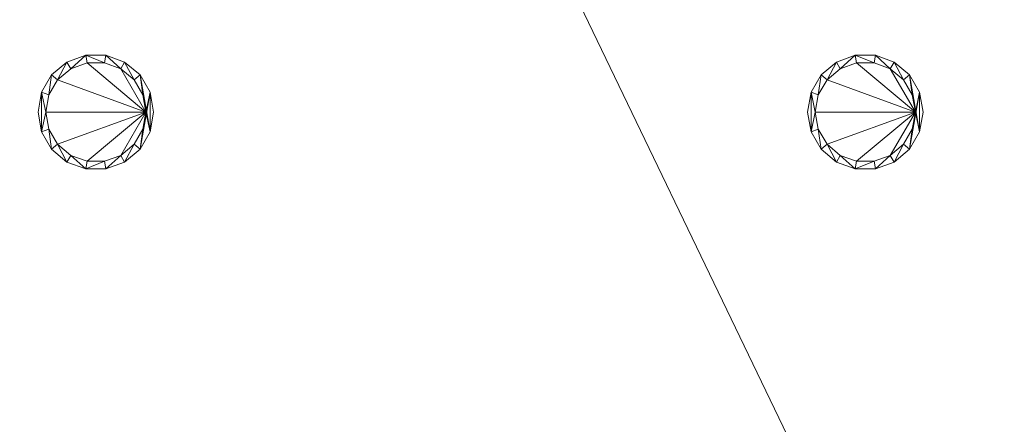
# Model space of a CAD drawing. Header units: inches. Extents: x -263 to 528, y -1 to 602.
# Tile 75 of 256: x 52 to 116, y 138 to 165. Entities that reach past the tile are written whole.
import ezdxf

# ---------------------------------------------------------------- set-up
doc = ezdxf.new("R2010")
doc.units = ezdxf.units.IN
doc.header["$MEASUREMENT"] = 0
doc.layers.add('Twindo - Lighting', color=7, linetype='Continuous')
doc.layers.add('Twindo - Slabs', color=7, linetype='Continuous')
doc.layers.add('Twindo - Lighting_Pen_No__10', color=1, linetype='Continuous', lineweight=18)

# ---------------------------------------------------------------- blocks, each defined once
blk = doc.blocks.new('Slab_D0BD3B49-249D-4DA8-80D4-D821BCE50D6B', base_point=(-249.5, 387))
at = {"layer": 'Twindo - Slabs', "lineweight": 0}
mesh = blk.add_polyface(dxfattribs=at)
corners = [(-192, 387), (-249.5, 387), (-249.5, 387, -6), (-192, 387, -6), (-89.75, 579.5), (-249.5, 579.5), (-192, 134.5), (-132, 134.5), (-132, 124.5), (10, 124.5), (10, 13.75), (161.5, 13.75), (161.5, 6.5), (252, 6.5), (252, 14), (415.5, 14), (415.5, 322.5), (222.5, 322.5), (222.5, 357.5), (-4, 357.5), (-4, 413), (101.5, 413), (101.5, 553.5), (-89.75, 553.5), (-249.5, 579.5, -6), (-192, 134.5, -6), (-89.75, 579.5, -6), (-89.75, 553.5, -6), (101.5, 553.5, -6), (101.5, 413, -6), (-4, 413, -6), (-4, 357.5, -6), (222.5, 357.5, -6), (222.5, 322.5, -6), (415.5, 322.5, -6), (415.5, 14, -6), (252, 14, -6), (252, 6.5, -6), (161.5, 6.5, -6), (161.5, 13.75, -6), (10, 13.75, -6), (10, 124.5, -6), (-132, 124.5, -6), (-132, 134.5, -6)]
mesh.append_faces([[corners[k] for k in face] for face in [(0, 1, 2, 3), (1, 5, 24, 2), (6, 0, 3, 25), (5, 4, 26, 24), (7, 6, 25, 43), (8, 7, 43, 42), (9, 8, 42, 41), (10, 9, 41, 40), (11, 10, 40, 39), (12, 11, 39, 38), (13, 12, 38, 37), (14, 13, 37, 36), (15, 14, 36, 35), (16, 15, 35, 34), (17, 16, 34, 33), (18, 17, 33, 32), (19, 18, 32, 31), (20, 19, 31, 30), (21, 20, 30, 29), (22, 21, 29, 28), (23, 22, 28, 27), (4, 23, 27, 26)]], dxfattribs={"color": 254})
mesh.append_faces([[corners[k] for k in face] for face in [(22, 20, 21), (16, 14, 15)]], dxfattribs={"vtx0": -1, "color": 254})
mesh.append_faces([[corners[k] for k in face] for face in [(28, 30, 27), (34, 36, 33)]], dxfattribs={"vtx0": -1, "vtx1": -1, "color": 254})
mesh.append_faces([[corners[k] for k in face] for face in [(4, 0, 7), (19, 23, 8), (19, 9, 11), (43, 3, 26), (42, 27, 31), (39, 41, 31)]], dxfattribs={"vtx0": -1, "vtx1": -1, "vtx2": -1, "color": 254})
mesh.append_faces([[corners[k] for k in face] for face in [(23, 7, 8), (19, 8, 9), (17, 11, 12), (17, 12, 13), (17, 13, 14), (3, 24, 26), (43, 26, 27), (39, 31, 32), (39, 32, 33)]], dxfattribs={"vtx0": -1, "vtx2": -1, "color": 254})
mesh.append_faces([[corners[k] for k in face] for face in [(29, 30, 28), (35, 36, 34)]], dxfattribs={"vtx1": -1, "color": 254})
mesh.append_faces([[corners[k] for k in face] for face in [(4, 5, 0), (23, 4, 7), (19, 20, 23), (22, 23, 20), (18, 19, 11), (17, 18, 11), (16, 17, 14), (42, 43, 27), (30, 31, 27), (41, 42, 31), (38, 39, 33), (37, 38, 33), (36, 37, 33)]], dxfattribs={"vtx1": -1, "vtx2": -1, "color": 254})
mesh.append_faces([[corners[k] for k in face] for face in [(5, 1, 0), (0, 6, 7), (9, 10, 11), (3, 2, 24), (43, 25, 3), (39, 40, 41)]], dxfattribs={"vtx2": -1, "color": 254})
blk = doc.blocks.new('Slab_C16FED3F-F51D-4887-95C2-45D370958F54', base_point=(-255.75, 595))
at = {"layer": 'Twindo - Slabs', "lineweight": 0}
mesh = blk.add_polyface(dxfattribs=at)
corners = [(95.5, 568, 128), (95.5, 570, 128), (-75.75, 570, 128), (-75.75, 595, 128), (-255.75, 595, 128), (-255.75, 379, 128), (-198, 379, 128), (-198, 134.5, 128), (-136, 134.5, 128), (-136, 110.5, 128), (6.5, 110.5, 128), (6.5, 6.5, 128), (315.5, 6.5, 128), (315.5, 8, 128), (378.5, 8, 128), (378.5, 6.5, 128), (523, 6.5, 128), (523, 132.25, 128), (421.5, 132.25, 128), (421.5, 333, 128), (239, 333, 128), (239, 391.501, 128), (240, 391.501, 128), (240, 457, 128), (237, 457, 128), (237, 568, 128), (201, 127.5, 128), (201, 128.125, 128), (244.5, 128.125, 128), (244.5, 127.5, 128), (244.5, 15, 128), (161.5, 15, 128), (161.5, 146.5, 128), (200.935, 146.5, 128), (200.997, 146.5, 128), (200.997, 128.5, 128), (95.5, 568, 101), (95.5, 570, 101), (-75.75, 570, 101), (-75.75, 595, 101), (-255.75, 595, 101), (-255.75, 379, 101), (-198, 379, 101), (-198, 134.5, 101), (-136, 134.5, 101), (-136, 110.5, 101), (6.5, 110.5, 101), (6.5, 6.5, 101), (315.5, 6.5, 101), (315.5, 8, 101), (378.5, 8, 101), (378.5, 6.5, 101), (523, 6.5, 101), (523, 132.25, 101), (421.5, 132.25, 101), (421.5, 333, 101), (239, 333, 101), (239, 391.501, 101), (240, 391.501, 101), (240, 457, 101), (237, 457, 101), (237, 568, 101), (201, 127.5, 120), (201, 128, 120), (201, 128.125, 120), (244.5, 128.125, 120), (244.5, 128, 120), (244.5, 127.5, 120), (244.5, 127.5, 101), (244.5, 15, 101), (161.5, 15, 101), (161.5, 146.5, 101), (200.935, 146.5, 101), (200.997, 146.5, 101), (200.997, 128.5, 114.5), (201, 127.5, 101)]
mesh.append_faces([[corners[k] for k in face] for face in [(36, 37, 1, 0), (37, 38, 2, 1), (38, 39, 3, 2), (39, 40, 4, 3), (40, 41, 5, 4), (41, 42, 6, 5), (42, 43, 7, 6), (43, 44, 8, 7), (44, 45, 9, 8), (45, 46, 10, 9), (46, 47, 11, 10), (47, 48, 12, 11), (48, 49, 13, 12), (49, 50, 14, 13), (50, 51, 15, 14), (51, 52, 16, 15), (52, 53, 17, 16), (53, 54, 18, 17), (54, 55, 19, 18), (55, 56, 20, 19), (56, 57, 21, 20), (57, 58, 22, 21), (58, 59, 23, 22), (59, 60, 24, 23), (60, 61, 25, 24), (61, 36, 0, 25), (28, 27, 64, 65), (69, 70, 31, 30), (70, 71, 32, 31), (33, 32, 71, 72), (33, 72, 73, 34), (34, 73, 74, 35), (62, 67, 66, 63), (65, 64, 63, 66), (67, 62, 75, 68), (72, 74, 73)]], dxfattribs={"color": 254})
mesh.append_faces([[corners[k] for k in face] for face in [(23, 21, 22), (27, 63, 64), (29, 66, 67), (29, 69, 30), (75, 74, 72), (52, 54, 53)]], dxfattribs={"vtx0": -1, "color": 254})
mesh.append_faces([[corners[k] for k in face] for face in [(16, 18, 15), (59, 57, 60)]], dxfattribs={"vtx0": -1, "vtx1": -1, "color": 254})
mesh.append_faces([[corners[k] for k in face] for face in [(3, 6, 8), (31, 0, 11), (0, 32, 34), (24, 34, 27), (20, 24, 27), (28, 30, 12), (20, 28, 13), (75, 26, 74), (44, 42, 39), (47, 36, 70), (75, 60, 56), (49, 68, 56)]], dxfattribs={"vtx0": -1, "vtx1": -1, "vtx2": -1, "color": 254})
mesh.append_faces([[corners[k] for k in face] for face in [(2, 8, 9), (2, 9, 10), (0, 10, 11), (20, 27, 28), (30, 11, 12), (28, 12, 13), (20, 13, 14), (18, 14, 15), (42, 40, 39), (44, 39, 38), (46, 38, 37), (46, 37, 36), (72, 36, 61), (75, 61, 60), (47, 70, 69), (49, 69, 68), (50, 56, 55), (50, 55, 54)]], dxfattribs={"vtx0": -1, "vtx2": -1, "color": 254})
mesh.append_faces([[corners[k] for k in face] for face in [(17, 18, 16), (58, 57, 59)]], dxfattribs={"vtx1": -1, "color": 254})
mesh.append_faces([[corners[k] for k in face] for face in [(3, 4, 6), (2, 3, 8), (1, 2, 10), (0, 1, 10), (31, 32, 0), (25, 0, 34), (24, 25, 34), (20, 21, 24), (23, 24, 21), (30, 31, 11), (19, 20, 14), (18, 19, 14), (45, 44, 38), (46, 45, 38), (47, 46, 36), (71, 70, 36), (72, 71, 36), (75, 72, 61), (57, 56, 60), (68, 75, 56), (48, 47, 69), (49, 48, 69), (50, 49, 56), (51, 50, 54), (52, 51, 54)]], dxfattribs={"vtx1": -1, "vtx2": -1, "color": 254})
mesh.append_faces([[corners[k] for k in face] for face in [(4, 5, 6), (6, 7, 8), (26, 35, 74), (42, 41, 40), (44, 43, 42)]], dxfattribs={"vtx2": -1, "color": 254})
mesh.append_faces([[corners[k] for k in face] for face in [(27, 26, 62, 63), (29, 28, 65, 66), (29, 67, 68, 69)]], dxfattribs={"vtx3": -1, "color": 254})
blk = doc.blocks.new('Slab_A3746481-2909-4108-A365-6002FE2AB3C6', base_point=(95.5, 568))
at = {"layer": 'Twindo - Slabs', "lineweight": 0}
mesh = blk.add_polyface(dxfattribs=at)
corners = [(95.5, 568, 254), (95.5, 568, 248), (95.5, 395.501, 248), (95.5, 395.501, 254), (237, 568, 254), (237, 568, 248), (237, 457, 248), (240, 457, 248), (240, 391.501, 248), (239, 391.501, 248), (239, 192.5, 248), (421.5, 192.5, 248), (421.5, 132.25, 248), (523, 132.25, 248), (523, 6.5, 248), (378.5, 6.5, 248), (378.5, 8, 248), (315.5, 8, 248), (315.5, 6.5, 248), (150.5, 6.5, 248), (150.5, 197, 248), (155, 197, 248), (155, 397.501, 248), (113, 397.501, 248), (113, 395.501, 248), (201, 383.001, 248), (170, 383.001, 248), (170, 205.5, 248), (201, 205.5, 248), (378.6, 174.5, 248), (261.6, 174.5, 248), (261.6, 108.5, 248), (342.106, 108.5, 248), (378.6, 144.994, 248), (113, 395.501, 254), (113, 397.501, 254), (155, 397.501, 254), (155, 197, 254), (150.5, 197, 254), (150.5, 6.5, 254), (315.5, 6.5, 254), (315.5, 8, 254), (378.5, 8, 254), (378.5, 6.5, 254), (523, 6.5, 254), (523, 132.25, 254), (421.5, 132.25, 254), (421.5, 192.5, 254), (239, 192.5, 254), (239, 391.501, 254), (240, 391.501, 254), (240, 457, 254), (237, 457, 254), (170, 205.5, 254), (170, 383.001, 254), (201, 383.001, 254), (201, 205.5, 254), (261.6, 108.5, 254), (261.6, 174.5, 254), (378.6, 174.5, 254), (378.6, 144.994, 254), (342.106, 108.5, 254)]
mesh.append_faces([[corners[k] for k in face] for face in [(0, 1, 2, 3), (4, 5, 1, 0), (3, 2, 24, 34), (52, 6, 5, 4), (51, 7, 6, 52), (50, 8, 7, 51), (49, 9, 8, 50), (48, 10, 9, 49), (47, 11, 10, 48), (46, 12, 11, 47), (45, 13, 12, 46), (44, 14, 13, 45), (43, 15, 14, 44), (42, 16, 15, 43), (41, 17, 16, 42), (40, 18, 17, 41), (39, 19, 18, 40), (38, 20, 19, 39), (37, 21, 20, 38), (36, 22, 21, 37), (35, 23, 22, 36), (34, 24, 23, 35), (54, 26, 25, 55), (53, 27, 26, 54), (56, 28, 27, 53), (55, 25, 28, 56), (58, 30, 29, 59), (57, 31, 30, 58), (61, 32, 31, 57), (60, 33, 32, 61), (59, 29, 33, 60)]], dxfattribs={"color": 254})
mesh.append_faces([[corners[k] for k in face] for face in [(14, 12, 13), (51, 49, 50)]], dxfattribs={"vtx0": -1, "color": 254})
mesh.append_faces([[corners[k] for k in face] for face in [(7, 9, 6), (44, 46, 43)]], dxfattribs={"vtx0": -1, "vtx1": -1, "color": 254})
mesh.append_faces([[corners[k] for k in face] for face in [(19, 21, 27), (26, 22, 1), (28, 6, 10), (19, 28, 10), (19, 10, 31), (15, 33, 12), (0, 36, 54), (53, 37, 39), (48, 52, 56), (48, 56, 39), (57, 48, 39), (46, 60, 43)]], dxfattribs={"vtx0": -1, "vtx1": -1, "vtx2": -1, "color": 254})
mesh.append_faces([[corners[k] for k in face] for face in [(23, 2, 1), (26, 21, 22), (19, 27, 28), (25, 1, 5), (28, 5, 6), (17, 31, 32), (16, 32, 33), (29, 10, 11), (33, 11, 12), (0, 34, 35), (0, 35, 36), (53, 36, 37), (0, 54, 55), (52, 55, 56), (57, 39, 40), (57, 40, 41), (61, 41, 42), (48, 58, 59), (60, 42, 43), (46, 59, 60)]], dxfattribs={"vtx0": -1, "vtx2": -1, "color": 254})
mesh.append_faces([[corners[k] for k in face] for face in [(8, 9, 7), (45, 46, 44)]], dxfattribs={"vtx1": -1, "color": 254})
mesh.append_faces([[corners[k] for k in face] for face in [(22, 23, 1), (26, 27, 21), (25, 26, 1), (28, 25, 5), (9, 10, 6), (30, 31, 10), (18, 19, 31), (17, 18, 31), (16, 17, 32), (15, 16, 33), (29, 30, 10), (33, 29, 11), (14, 15, 12), (53, 54, 36), (56, 53, 39), (4, 0, 55), (52, 4, 55), (48, 49, 52), (51, 52, 49), (57, 58, 48), (61, 57, 41), (60, 61, 42), (47, 48, 59), (46, 47, 59)]], dxfattribs={"vtx1": -1, "vtx2": -1, "color": 254})
mesh.append_faces([[corners[k] for k in face] for face in [(23, 24, 2), (19, 20, 21), (0, 3, 34), (37, 38, 39)]], dxfattribs={"vtx2": -1, "color": 254})
blk = doc.blocks.new('Slab_ED5BE3F0-089E-41BE-87EB-5EA2DDB2F362', base_point=(-198, 134.5))
at = {"layer": 'Twindo - Slabs', "lineweight": 0}
mesh = blk.add_polyface(dxfattribs=at)
corners = [(-198, 134.5, 254), (-198, 134.5, 246.5), (-136, 134.5, 246.5), (-136, 134.5, 254), (-198, 379, 254), (-198, 379, 246.5), (-75.75, 379, 246.5), (-75.75, 378, 246.5), (-9, 378, 246.5), (-9, 395.501, 246.5), (113, 395.501, 246.5), (113, 397.501, 246.5), (155, 397.501, 246.5), (155, 197, 246.5), (150.5, 197, 246.5), (150.5, 6.5, 246.5), (6.5, 6.5, 246.5), (6.5, 110.5, 246.5), (-136, 110.5, 246.5), (-136, 110.5, 254), (6.5, 110.5, 254), (6.5, 6.5, 254), (150.5, 6.5, 254), (150.5, 197, 254), (155, 197, 254), (155, 397.501, 254), (113, 397.501, 254), (113, 395.501, 254), (-9, 395.501, 254), (-9, 378, 254), (-75.75, 378, 254), (-75.75, 379, 254)]
mesh.append_faces([[corners[k] for k in face] for face in [(0, 1, 2, 3), (4, 5, 1, 0), (3, 2, 18, 19), (31, 6, 5, 4), (30, 7, 6, 31), (29, 8, 7, 30), (28, 9, 8, 29), (27, 10, 9, 28), (26, 11, 10, 27), (25, 12, 11, 26), (24, 13, 12, 25), (23, 14, 13, 24), (22, 15, 14, 23), (21, 16, 15, 22), (20, 17, 16, 21), (19, 18, 17, 20)]], dxfattribs={"color": 254})
mesh.append_faces([[corners[k] for k in face] for face in [(25, 23, 24)]], dxfattribs={"vtx0": -1, "color": 254})
mesh.append_faces([[corners[k] for k in face] for face in [(12, 14, 11)]], dxfattribs={"vtx0": -1, "vtx1": -1, "color": 254})
mesh.append_faces([[corners[k] for k in face] for face in [(2, 5, 6), (2, 6, 7), (18, 7, 8), (17, 8, 9), (17, 9, 10), (14, 10, 11), (30, 3, 19), (29, 19, 20), (27, 20, 21), (27, 21, 22), (27, 22, 23)]], dxfattribs={"vtx0": -1, "vtx2": -1, "color": 254})
mesh.append_faces([[corners[k] for k in face] for face in [(13, 14, 12)]], dxfattribs={"vtx1": -1, "color": 254})
mesh.append_faces([[corners[k] for k in face] for face in [(18, 2, 7), (17, 18, 8), (16, 17, 10), (15, 16, 10), (14, 15, 10), (31, 4, 3), (30, 31, 3), (29, 30, 19), (28, 29, 20), (27, 28, 20), (26, 27, 23), (25, 26, 23)]], dxfattribs={"vtx1": -1, "vtx2": -1, "color": 254})
mesh.append_faces([[corners[k] for k in face] for face in [(2, 1, 5), (4, 0, 3)]], dxfattribs={"vtx2": -1, "color": 254})
blk = doc.blocks.new('Lamp_F07B273D-F9A6-4C12-96D4-358CA787FCEB')
at = {"layer": 'Twindo - Lighting', "lineweight": 0}
mesh = blk.add_polyface(dxfattribs=at)
corners = [(60.75, 158.501, 246), (60.524, 159.784, 246), (60.524, 159.784, 246.5), (60.75, 158.501, 246.5), (59.873, 160.912, 246), (59.873, 160.912, 246.5), (58.875, 161.749, 246), (58.875, 161.749, 246.5), (57.651, 162.194, 246), (57.651, 162.194, 246.5), (56.349, 162.194, 246), (56.349, 162.194, 246.5), (55.125, 161.749, 246), (55.125, 161.749, 246.5), (54.127, 160.912, 246), (54.127, 160.912, 246.5), (53.476, 159.784, 246), (53.476, 159.784, 246.5), (53.25, 158.501, 246), (53.25, 158.501, 246.5), (53.476, 157.219, 246), (53.476, 157.219, 246.5), (54.127, 156.091, 246), (54.127, 156.091, 246.5), (55.125, 155.254, 246), (55.125, 155.254, 246.5), (56.349, 154.808, 246), (56.349, 154.808, 246.5), (57.651, 154.808, 246), (57.651, 154.808, 246.5), (58.875, 155.254, 246), (58.875, 155.254, 246.5), (59.873, 156.091, 246), (59.873, 156.091, 246.5), (60.524, 157.219, 246), (60.524, 157.219, 246.5), (60.25, 158.501, 246), (60.054, 157.39, 246), (60.054, 157.39, 246.5), (60.25, 158.501, 246.5), (59.49, 156.412, 246), (59.49, 156.412, 246.5), (58.625, 155.687, 246), (58.625, 155.687, 246.5), (57.564, 155.301, 246), (57.564, 155.301, 246.5), (56.436, 155.301, 246), (56.436, 155.301, 246.5), (55.375, 155.687, 246), (55.375, 155.687, 246.5), (54.51, 156.412, 246), (54.51, 156.412, 246.5), (53.946, 157.39, 246), (53.946, 157.39, 246.5), (53.75, 158.501, 246), (53.75, 158.501, 246.5), (53.946, 159.613, 246), (53.946, 159.613, 246.5), (54.51, 160.59, 246), (54.51, 160.59, 246.5), (55.375, 161.316, 246), (55.375, 161.316, 246.5), (56.436, 161.702, 246), (56.436, 161.702, 246.5), (57.564, 161.702, 246), (57.564, 161.702, 246.5), (58.625, 161.316, 246), (58.625, 161.316, 246.5), (59.49, 160.59, 246), (59.49, 160.59, 246.5), (60.054, 159.613, 246), (60.054, 159.613, 246.5)]
mesh.append_faces([[corners[k] for k in face] for face in [(0, 1, 2, 3), (1, 4, 5, 2), (4, 6, 7, 5), (6, 8, 9, 7), (8, 10, 11, 9), (10, 12, 13, 11), (12, 14, 15, 13), (14, 16, 17, 15), (16, 18, 19, 17), (18, 20, 21, 19), (20, 22, 23, 21), (22, 24, 25, 23), (24, 26, 27, 25), (26, 28, 29, 27), (28, 30, 31, 29), (30, 32, 33, 31), (32, 34, 35, 33), (34, 0, 3, 35), (36, 37, 38, 39), (37, 40, 41, 38), (40, 42, 43, 41), (42, 44, 45, 43), (44, 46, 47, 45), (46, 48, 49, 47), (48, 50, 51, 49), (50, 52, 53, 51), (52, 54, 55, 53), (54, 56, 57, 55), (56, 58, 59, 57), (58, 60, 61, 59), (60, 62, 63, 61), (62, 64, 65, 63), (64, 66, 67, 65), (66, 68, 69, 67), (68, 70, 71, 69), (70, 36, 39, 71)]], dxfattribs={"color": 9})
mesh.append_faces([[corners[k] for k in face] for face in [(20, 16, 54), (34, 36, 4), (17, 21, 55), (2, 39, 33)]], dxfattribs={"vtx0": -1, "vtx1": -1, "vtx2": -1, "color": 9})
mesh.append_faces([[corners[k] for k in face] for face in [(20, 54, 52), (56, 16, 14), (22, 52, 50), (58, 14, 12), (24, 50, 48), (60, 12, 10), (26, 48, 46), (26, 46, 44), (64, 10, 8), (28, 44, 42), (66, 8, 6), (30, 42, 40), (68, 6, 4), (32, 40, 37), (32, 37, 36), (34, 4, 1), (17, 55, 57), (53, 21, 23), (15, 57, 59), (51, 23, 25), (13, 59, 61), (49, 25, 27), (11, 61, 63), (11, 63, 65), (45, 27, 29), (9, 65, 67), (43, 29, 31), (7, 67, 69), (41, 31, 33), (5, 69, 71), (5, 71, 39), (2, 33, 35)]], dxfattribs={"vtx0": -1, "vtx2": -1, "color": 9})
mesh.append_faces([[corners[k] for k in face] for face in [(0, 34, 1), (3, 2, 35)]], dxfattribs={"vtx1": -1, "color": 9})
mesh.append_faces([[corners[k] for k in face] for face in [(56, 54, 16), (22, 20, 52), (58, 56, 14), (24, 22, 50), (60, 58, 12), (26, 24, 48), (62, 60, 10), (64, 62, 10), (28, 26, 44), (66, 64, 8), (30, 28, 42), (68, 66, 6), (32, 30, 40), (70, 68, 4), (36, 70, 4), (34, 32, 36), (53, 55, 21), (15, 17, 57), (51, 53, 23), (13, 15, 59), (49, 51, 25), (11, 13, 61), (47, 49, 27), (45, 47, 27), (9, 11, 65), (43, 45, 29), (7, 9, 67), (41, 43, 31), (5, 7, 69), (38, 41, 33), (39, 38, 33), (2, 5, 39)]], dxfattribs={"vtx1": -1, "vtx2": -1, "color": 9})
mesh.append_faces([[corners[k] for k in face] for face in [(20, 18, 16), (17, 19, 21)]], dxfattribs={"vtx2": -1, "color": 9})
mesh = blk.add_polyface(dxfattribs=at)
corners = [(60.25, 158.501, 246.054), (60.054, 157.39, 246.054), (59.49, 156.412, 246.054), (58.625, 155.687, 246.054), (57.564, 155.301, 246.054), (56.436, 155.301, 246.054), (55.375, 155.687, 246.054), (54.51, 156.412, 246.054), (53.946, 157.39, 246.054), (53.75, 158.501, 246.054), (53.946, 159.613, 246.054), (54.51, 160.59, 246.054), (55.375, 161.316, 246.054), (56.436, 161.702, 246.054), (57.564, 161.702, 246.054), (58.625, 161.316, 246.054), (59.49, 160.59, 246.054), (60.054, 159.613, 246.054)]
mesh.append_faces([[corners[k] for k in face] for face in [(0, 15, 16, 17)]], dxfattribs={"vtx0": -1, "color": 7})
mesh.append_faces([[corners[k] for k in face] for face in [(0, 3, 4, 5), (0, 5, 6, 7), (0, 7, 8, 9), (0, 9, 10, 11), (0, 11, 12, 13), (0, 13, 14, 15)]], dxfattribs={"vtx0": -1, "vtx3": -1, "color": 7})
mesh.append_faces([[corners[k] for k in face] for face in [(0, 1, 2, 3)]], dxfattribs={"vtx3": -1, "color": 7})
blk = doc.blocks.new('Lamp_8737E7E3-3F85-4D05-AD0C-B2827456F36C')
at = {"layer": 'Twindo - Lighting', "lineweight": 0}
mesh = blk.add_polyface(dxfattribs=at)
corners = [(110.75, 158.502, 246), (110.524, 159.784, 246), (110.524, 159.784, 246.5), (110.75, 158.502, 246.5), (109.873, 160.912, 246), (109.873, 160.912, 246.5), (108.875, 161.749, 246), (108.875, 161.749, 246.5), (107.651, 162.195, 246), (107.651, 162.195, 246.5), (106.349, 162.195, 246), (106.349, 162.195, 246.5), (105.125, 161.749, 246), (105.125, 161.749, 246.5), (104.127, 160.912, 246), (104.127, 160.912, 246.5), (103.476, 159.784, 246), (103.476, 159.784, 246.5), (103.25, 158.502, 246), (103.25, 158.502, 246.5), (103.476, 157.219, 246), (103.476, 157.219, 246.5), (104.127, 156.091, 246), (104.127, 156.091, 246.5), (105.125, 155.254, 246), (105.125, 155.254, 246.5), (106.349, 154.808, 246), (106.349, 154.808, 246.5), (107.651, 154.808, 246), (107.651, 154.808, 246.5), (108.875, 155.254, 246), (108.875, 155.254, 246.5), (109.873, 156.091, 246), (109.873, 156.091, 246.5), (110.524, 157.219, 246), (110.524, 157.219, 246.5), (110.25, 158.502, 246), (110.054, 157.39, 246), (110.054, 157.39, 246.5), (110.25, 158.502, 246.5), (109.49, 156.412, 246), (109.49, 156.412, 246.5), (108.625, 155.687, 246), (108.625, 155.687, 246.5), (107.564, 155.301, 246), (107.564, 155.301, 246.5), (106.436, 155.301, 246), (106.436, 155.301, 246.5), (105.375, 155.687, 246), (105.375, 155.687, 246.5), (104.51, 156.412, 246), (104.51, 156.412, 246.5), (103.946, 157.39, 246), (103.946, 157.39, 246.5), (103.75, 158.502, 246), (103.75, 158.502, 246.5), (103.946, 159.613, 246), (103.946, 159.613, 246.5), (104.51, 160.591, 246), (104.51, 160.591, 246.5), (105.375, 161.316, 246), (105.375, 161.316, 246.5), (106.436, 161.702, 246), (106.436, 161.702, 246.5), (107.564, 161.702, 246), (107.564, 161.702, 246.5), (108.625, 161.316, 246), (108.625, 161.316, 246.5), (109.49, 160.591, 246), (109.49, 160.591, 246.5), (110.054, 159.613, 246), (110.054, 159.613, 246.5)]
mesh.append_faces([[corners[k] for k in face] for face in [(0, 1, 2, 3), (1, 4, 5, 2), (4, 6, 7, 5), (6, 8, 9, 7), (8, 10, 11, 9), (10, 12, 13, 11), (12, 14, 15, 13), (14, 16, 17, 15), (16, 18, 19, 17), (18, 20, 21, 19), (20, 22, 23, 21), (22, 24, 25, 23), (24, 26, 27, 25), (26, 28, 29, 27), (28, 30, 31, 29), (30, 32, 33, 31), (32, 34, 35, 33), (34, 0, 3, 35), (36, 37, 38, 39), (37, 40, 41, 38), (40, 42, 43, 41), (42, 44, 45, 43), (44, 46, 47, 45), (46, 48, 49, 47), (48, 50, 51, 49), (50, 52, 53, 51), (52, 54, 55, 53), (54, 56, 57, 55), (56, 58, 59, 57), (58, 60, 61, 59), (60, 62, 63, 61), (62, 64, 65, 63), (64, 66, 67, 65), (66, 68, 69, 67), (68, 70, 71, 69), (70, 36, 39, 71)]], dxfattribs={"color": 9})
mesh.append_faces([[corners[k] for k in face] for face in [(20, 16, 54), (34, 36, 4), (17, 21, 55), (2, 39, 33)]], dxfattribs={"vtx0": -1, "vtx1": -1, "vtx2": -1, "color": 9})
mesh.append_faces([[corners[k] for k in face] for face in [(20, 54, 52), (56, 16, 14), (22, 52, 50), (58, 14, 12), (24, 50, 48), (60, 12, 10), (26, 48, 46), (26, 46, 44), (64, 10, 8), (28, 44, 42), (66, 8, 6), (30, 42, 40), (68, 6, 4), (32, 40, 37), (32, 37, 36), (34, 4, 1), (17, 55, 57), (53, 21, 23), (15, 57, 59), (51, 23, 25), (13, 59, 61), (49, 25, 27), (11, 61, 63), (11, 63, 65), (45, 27, 29), (9, 65, 67), (43, 29, 31), (7, 67, 69), (41, 31, 33), (5, 69, 71), (5, 71, 39), (2, 33, 35)]], dxfattribs={"vtx0": -1, "vtx2": -1, "color": 9})
mesh.append_faces([[corners[k] for k in face] for face in [(0, 34, 1), (3, 2, 35)]], dxfattribs={"vtx1": -1, "color": 9})
mesh.append_faces([[corners[k] for k in face] for face in [(56, 54, 16), (22, 20, 52), (58, 56, 14), (24, 22, 50), (60, 58, 12), (26, 24, 48), (62, 60, 10), (64, 62, 10), (28, 26, 44), (66, 64, 8), (30, 28, 42), (68, 66, 6), (32, 30, 40), (70, 68, 4), (36, 70, 4), (34, 32, 36), (53, 55, 21), (15, 17, 57), (51, 53, 23), (13, 15, 59), (49, 51, 25), (11, 13, 61), (47, 49, 27), (45, 47, 27), (9, 11, 65), (43, 45, 29), (7, 9, 67), (41, 43, 31), (5, 7, 69), (38, 41, 33), (39, 38, 33), (2, 5, 39)]], dxfattribs={"vtx1": -1, "vtx2": -1, "color": 9})
mesh.append_faces([[corners[k] for k in face] for face in [(20, 18, 16), (17, 19, 21)]], dxfattribs={"vtx2": -1, "color": 9})
mesh = blk.add_polyface(dxfattribs=at)
corners = [(110.25, 158.502, 246.054), (110.054, 157.39, 246.054), (109.49, 156.412, 246.054), (108.625, 155.687, 246.054), (107.564, 155.301, 246.054), (106.436, 155.301, 246.054), (105.375, 155.687, 246.054), (104.51, 156.412, 246.054), (103.946, 157.39, 246.054), (103.75, 158.502, 246.054), (103.946, 159.613, 246.054), (104.51, 160.591, 246.054), (105.375, 161.316, 246.054), (106.436, 161.702, 246.054), (107.564, 161.702, 246.054), (108.625, 161.316, 246.054), (109.49, 160.591, 246.054), (110.054, 159.613, 246.054)]
mesh.append_faces([[corners[k] for k in face] for face in [(0, 15, 16, 17)]], dxfattribs={"vtx0": -1, "color": 7})
mesh.append_faces([[corners[k] for k in face] for face in [(0, 3, 4, 5), (0, 5, 6, 7), (0, 7, 8, 9), (0, 9, 10, 11), (0, 11, 12, 13), (0, 13, 14, 15)]], dxfattribs={"vtx0": -1, "vtx3": -1, "color": 7})
mesh.append_faces([[corners[k] for k in face] for face in [(0, 1, 2, 3)]], dxfattribs={"vtx3": -1, "color": 7})

msp = doc.modelspace()

# ---------------------------------------------------------------- block references
at = {"layer": 'Twindo - Lighting_Pen_No__10', "color": 1, "linetype": 'Continuous', "lineweight": 18}
for name in ['Lamp_F07B273D-F9A6-4C12-96D4-358CA787FCEB', 'Lamp_8737E7E3-3F85-4D05-AD0C-B2827456F36C']:
    msp.add_blockref(name, (0, 0), dxfattribs=at)
at = {"layer": 'Twindo - Slabs', "color": 251, "linetype": 'Continuous', "lineweight": 18, "true_color": 0x4a4a4a}
for name, p in [('Slab_C16FED3F-F51D-4887-95C2-45D370958F54', (-255.75, 595)), ('Slab_D0BD3B49-249D-4DA8-80D4-D821BCE50D6B', (-249.5, 387)), ('Slab_A3746481-2909-4108-A365-6002FE2AB3C6', (95.5, 568)), ('Slab_ED5BE3F0-089E-41BE-87EB-5EA2DDB2F362', (-198, 134.5))]:
    msp.add_blockref(name, p, dxfattribs=at)

doc.saveas('drawing.dxf')
